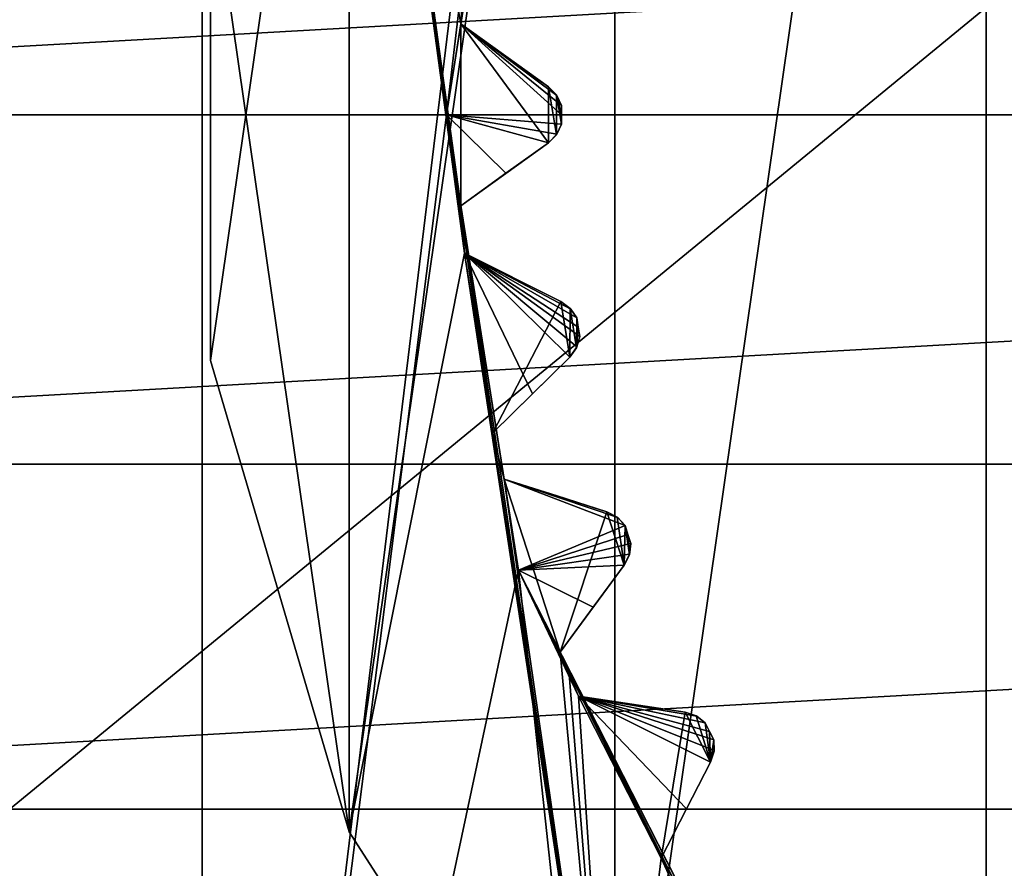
# Model space of a CAD drawing. Header units: millimetres. Extents: x -175 to 114, y -36 to 283.
# Tile 81 of 112: x 62.25 to 66.52, y -3.27 to 0.41. Entities that reach past the tile are written whole.
import ezdxf

# ---------------------------------------------------------------- set-up
doc = ezdxf.new("R2010")
doc.units = ezdxf.units.MM
doc.header["$LTSCALE"] = 65.185185
for name, color, linetype in [('2', 7, 'CONTINUOUS'), ('230', 7, 'CONTINUOUS'), ('232', 7, 'CONTINUOUS'), ('234', 7, 'CONTINUOUS'), ('236', 7, 'CONTINUOUS'), ('238', 7, 'CONTINUOUS'), ('30', 7, 'CONTINUOUS'), ('320', 7, 'CONTINUOUS'), ('321', 7, 'CONTINUOUS'), ('322', 7, 'CONTINUOUS'), ('323', 7, 'CONTINUOUS'), ('324', 7, 'CONTINUOUS'), ('325', 7, 'CONTINUOUS'), ('326', 7, 'CONTINUOUS'), ('327', 7, 'CONTINUOUS'), ('328', 7, 'CONTINUOUS'), ('329', 7, 'CONTINUOUS'), ('330', 7, 'CONTINUOUS'), ('331', 7, 'CONTINUOUS'), ('332', 7, 'CONTINUOUS'), ('333', 7, 'CONTINUOUS'), ('334', 7, 'CONTINUOUS'), ('335', 7, 'CONTINUOUS'), ('336', 7, 'CONTINUOUS'), ('45', 7, 'CONTINUOUS'), ('553', 7, 'CONTINUOUS'), ('554', 7, 'CONTINUOUS'), ('555', 7, 'CONTINUOUS'), ('556', 7, 'CONTINUOUS'), ('618', 7, 'CONTINUOUS'), ('619', 7, 'CONTINUOUS'), ('620', 7, 'CONTINUOUS'), ('621', 7, 'CONTINUOUS')]:
    doc.layers.add(name, color=color, linetype=linetype)

msp = doc.modelspace()

# ---------------------------------------------------------------- linework, layer by layer
at = {"layer": '2', "linetype": 'CONTINUOUS'}
for points in [[(113.25, -35.25, 92.5), (113.25, 35.25, 92.5), (-66.25, 35.25, 92.5), (113.25, -35.25, 92.5)], [(113.25, -35.25, 92.5), (-66.25, 35.25, 92.5), (-18.1198, 11.172, 92.5), (113.25, -35.25, 92.5)], [(-15.7687, 9.6947, 92.5), (113.25, -35.25, 92.5), (-18.1198, 11.172, 92.5), (-15.7687, 9.6947, 92.5)], [(-13.8053, 7.7313, 92.5), (113.25, -35.25, 92.5), (-15.7687, 9.6947, 92.5), (-13.8053, 7.7313, 92.5)], [(-12.328, 5.3802, 92.5), (113.25, -35.25, 92.5), (-13.8053, 7.7313, 92.5), (-12.328, 5.3802, 92.5)], [(-11.4109, 2.7593, 92.5), (113.25, -35.25, 92.5), (-12.328, 5.3802, 92.5), (-11.4109, 2.7593, 92.5)], [(-11.1, 0, 92.5), (113.25, -35.25, 92.5), (-11.4109, 2.7593, 92.5), (-11.1, 0, 92.5)], [(-11.4109, -2.7593, 92.5), (113.25, -35.25, 92.5), (-11.1, 0, 92.5), (-11.4109, -2.7593, 92.5)], [(-12.328, -5.3802, 92.5), (113.25, -35.25, 92.5), (-11.4109, -2.7593, 92.5), (-12.328, -5.3802, 92.5)]]:
    msp.add_3dface(points, dxfattribs=at)
at = {"layer": '230', "linetype": 'CONTINUOUS'}
for points in [[(66.4452, 6.3094, 108), (68.387, 7.1962, 108), (66.4452, -6.3094, 108), (66.4452, 6.3094, 108)], [(66.4452, -6.3094, 108), (68.387, 7.1962, 108), (68.387, -7.1962, 108), (66.4452, -6.3094, 108)], [(64.8319, 4.9114, 108), (66.4452, 6.3094, 108), (64.8319, -4.9114, 108), (64.8319, 4.9114, 108)], [(64.8319, -4.9114, 108), (66.4452, 6.3094, 108), (66.4452, -6.3094, 108), (64.8319, -4.9114, 108)], [(63.6778, 3.1156, 108), (64.8319, 4.9114, 108), (63.6778, -3.1156, 108), (63.6778, 3.1156, 108)], [(63.6778, -3.1156, 108), (64.8319, 4.9114, 108), (64.8319, -4.9114, 108), (63.6778, -3.1156, 108)], [(63.0763, 1.0674, 108), (63.6778, 3.1156, 108), (63.0763, -1.0674, 108), (63.0763, 1.0674, 108)], [(63.0763, -1.0674, 108), (63.6778, 3.1156, 108), (63.6778, -3.1156, 108), (63.0763, -1.0674, 108)]]:
    msp.add_3dface(points, dxfattribs=at)
at = {"layer": '232', "linetype": 'CONTINUOUS'}
for points in [[(63.0763, 1.0674, 106), (63.6778, -3.1156, 106), (63.6778, 3.1156, 106), (63.0763, 1.0674, 106)], [(63.6778, 3.1156, 106), (63.6778, -3.1156, 106), (64.1785, -0.6014, 106), (63.6778, 3.1156, 106)], [(64.1696, 0.4982, 106), (63.6778, 3.1156, 106), (64.1623, 0.3949, 106), (64.1696, 0.4982, 106)], [(64.1623, 0.3949, 106), (63.6778, 3.1156, 106), (64.1623, -0.3949, 106), (64.1623, 0.3949, 106)], [(64.1623, -0.3949, 106), (63.6778, 3.1156, 106), (64.1696, -0.4982, 106), (64.1623, -0.3949, 106)], [(64.1696, -0.4982, 106), (63.6778, 3.1156, 106), (64.1785, -0.6014, 106), (64.1696, -0.4982, 106)], [(63.0763, -1.0674, 106), (63.6778, -3.1156, 106), (63.0763, 1.0674, 106), (63.0763, -1.0674, 106)], [(64.5433, 0.1219, 106), (64.1623, 0.3949, 106), (64.5433, -0.1219, 106), (64.5433, 0.1219, 106)], [(64.5433, -0.1219, 106), (64.1623, 0.3949, 106), (64.1623, -0.3949, 106), (64.5433, -0.1219, 106)], [(64.5785, 0.0864, 106), (64.5433, 0.1219, 106), (64.5785, -0.0864, 106), (64.5785, 0.0864, 106)], [(64.5785, -0.0864, 106), (64.5433, 0.1219, 106), (64.5433, -0.1219, 106), (64.5785, -0.0864, 106)], [(64.6001, 0.0412, 106), (64.5785, 0.0864, 106), (64.6, 0, 106), (64.6001, 0.0412, 106)], [(64.6, 0, 106), (64.5785, 0.0864, 106), (64.6001, -0.0412, 106), (64.6, 0, 106)], [(64.6001, -0.0412, 106), (64.5785, 0.0864, 106), (64.5785, -0.0864, 106), (64.6001, -0.0412, 106)], [(63.6778, -3.1156, 106), (64.8319, -4.9114, 106), (64.1785, -0.6014, 106), (63.6778, -3.1156, 106)], [(64.1785, -0.6014, 106), (64.8319, -4.9114, 106), (64.3021, -1.3815, 106), (64.1785, -0.6014, 106)], [(64.5975, -0.8114, 106), (64.1785, -0.6014, 106), (64.3021, -1.3815, 106), (64.5975, -0.8114, 106)], [(64.6357, -1.0523, 106), (64.5975, -0.8114, 106), (64.3021, -1.3815, 106), (64.6357, -1.0523, 106)], [(64.6379, -0.841, 106), (64.5975, -0.8114, 106), (64.6357, -1.0523, 106), (64.6379, -0.841, 106)], [(64.665, -1.0116, 106), (64.6379, -0.841, 106), (64.6357, -1.0523, 106), (64.665, -1.0116, 106)], [(64.6663, -0.8823, 106), (64.6379, -0.841, 106), (64.665, -1.0116, 106), (64.6663, -0.8823, 106)], [(64.6726, -0.923, 106), (64.6663, -0.8823, 106), (64.665, -1.0116, 106), (64.6726, -0.923, 106)], [(64.6792, -0.9636, 106), (64.6726, -0.923, 106), (64.665, -1.0116, 106), (64.6792, -0.9636, 106)], [(64.3021, -1.3815, 106), (64.8319, -4.9114, 106), (64.3255, -1.4824, 106), (64.3021, -1.3815, 106)], [(64.3255, -1.4824, 106), (64.8319, -4.9114, 106), (64.3504, -1.5829, 106), (64.3255, -1.4824, 106)], [(64.3504, -1.5829, 106), (64.8319, -4.9114, 106), (64.5945, -2.3341, 106), (64.3504, -1.5829, 106)], [(64.7971, -1.7248, 106), (64.3504, -1.5829, 106), (64.5945, -2.3341, 106), (64.7971, -1.7248, 106)], [(64.8725, -1.9567, 106), (64.7971, -1.7248, 106), (64.5945, -2.3341, 106), (64.8725, -1.9567, 106)], [(64.8417, -1.7477, 106), (64.7971, -1.7248, 106), (64.8725, -1.9567, 106), (64.8417, -1.7477, 106)], [(64.8762, -1.784, 106), (64.8417, -1.7477, 106), (64.8725, -1.9567, 106), (64.8762, -1.784, 106)], [(64.8951, -1.912, 106), (64.8762, -1.784, 106), (64.8725, -1.9567, 106), (64.8951, -1.912, 106)], [(64.8888, -1.8232, 106), (64.8762, -1.784, 106), (64.8951, -1.912, 106), (64.8888, -1.8232, 106)], [(64.9016, -1.8623, 106), (64.8888, -1.8232, 106), (64.8951, -1.912, 106), (64.9016, -1.8623, 106)], [(64.5945, -2.3341, 106), (64.8319, -4.9114, 106), (64.6334, -2.43, 106), (64.5945, -2.3341, 106)], [(64.6334, -2.43, 106), (64.8319, -4.9114, 106), (64.6738, -2.5254, 106), (64.6334, -2.43, 106)], [(64.6738, -2.5254, 106), (64.8319, -4.9114, 106), (65.0324, -3.2291, 106), (64.6738, -2.5254, 106)], [(65.1372, -2.5957, 106), (64.6738, -2.5254, 106), (65.0324, -3.2291, 106), (65.1372, -2.5957, 106)], [(65.2479, -2.8129, 106), (65.1372, -2.5957, 106), (65.0324, -3.2291, 106), (65.2479, -2.8129, 106)], [(65.1847, -2.6113, 106), (65.1372, -2.5957, 106), (65.2479, -2.8129, 106), (65.1847, -2.6113, 106)], [(65.2245, -2.6418, 106), (65.1847, -2.6113, 106), (65.2479, -2.8129, 106), (65.2245, -2.6418, 106)], [(65.2431, -2.6785, 106), (65.2245, -2.6418, 106), (65.2479, -2.8129, 106), (65.2431, -2.6785, 106)], [(65.2619, -2.7152, 106), (65.2431, -2.6785, 106), (65.2479, -2.8129, 106), (65.2619, -2.7152, 106)], [(65.2632, -2.7652, 106), (65.2619, -2.7152, 106), (65.2479, -2.8129, 106), (65.2632, -2.7652, 106)], [(64.8319, -4.9114, 106), (66.4452, -6.3094, 106), (65.0324, -3.2291, 106), (64.8319, -4.9114, 106)], [(65.0324, -3.2291, 106), (66.4452, -6.3094, 106), (65.0857, -3.3179, 106), (65.0324, -3.2291, 106)]]:
    msp.add_3dface(points, dxfattribs=at)
at = {"layer": '234', "linetype": 'CONTINUOUS'}
for points in [[(63.0398, 8.4207, 93.5), (65.2718, 9.9613, 93.5), (63.0398, -8.4207, 93.5), (63.0398, 8.4207, 93.5)], [(63.0398, -8.4207, 93.5), (65.2718, 9.9613, 93.5), (64.1, 0, 93.5), (63.0398, -8.4207, 93.5)], [(64.1, 0, 93.5), (65.2718, 9.9613, 93.5), (64.4132, 1.9776, 93.5), (64.1, 0, 93.5)], [(61.2414, 6.3907, 93.5), (63.0398, 8.4207, 93.5), (61.2414, -6.3907, 93.5), (61.2414, 6.3907, 93.5)], [(61.2414, -6.3907, 93.5), (63.0398, 8.4207, 93.5), (63.0398, -8.4207, 93.5), (61.2414, -6.3907, 93.5)], [(64.4132, -1.9776, 93.5), (63.0398, -8.4207, 93.5), (64.1, 0, 93.5), (64.4132, -1.9776, 93.5)], [(65.2718, -9.9613, 93.5), (63.0398, -8.4207, 93.5), (64.4132, -1.9776, 93.5), (65.2718, -9.9613, 93.5)], [(65.3222, -3.7618, 93.5), (65.2718, -9.9613, 93.5), (64.4132, -1.9776, 93.5), (65.3222, -3.7618, 93.5)]]:
    msp.add_3dface(points, dxfattribs=at)
at = {"layer": '236', "linetype": 'CONTINUOUS'}
for points in [[(63.0763, 1.0674, 108), (63.0763, -1.0674, 108), (63.0763, 1.0674, 106), (63.0763, 1.0674, 108)], [(63.0763, -1.0674, 108), (63.0763, -1.0674, 106), (63.0763, 1.0674, 106), (63.0763, -1.0674, 108)], [(63.0763, -1.0674, 108), (63.6778, -3.1156, 108), (63.0763, -1.0674, 106), (63.0763, -1.0674, 108)], [(63.6778, -3.1156, 108), (63.6778, -3.1156, 106), (63.0763, -1.0674, 106), (63.6778, -3.1156, 108)], [(63.6778, -3.1156, 108), (64.8319, -4.9114, 108), (63.6778, -3.1156, 106), (63.6778, -3.1156, 108)], [(64.8319, -4.9114, 108), (64.8319, -4.9114, 106), (63.6778, -3.1156, 106), (64.8319, -4.9114, 108)]]:
    msp.add_3dface(points, dxfattribs=at)
at = {"layer": '238', "linetype": 'CONTINUOUS'}
for points in [[(64.1, 0, 93.5), (64.4132, 1.9776, 93.5), (64.1623, 0.3949, 93.55), (64.1, 0, 93.5)], [(64.1623, 0.3949, 93.55), (64.4132, 1.9776, 93.5), (64.1696, 0.4982, 93.55), (64.1623, 0.3949, 93.55)], [(64.6, 0, 94), (64.1, 0, 93.5), (64.1623, 0.3949, 93.55), (64.6, 0, 94)], [(64.6001, 0.0412, 94), (64.6, 0, 94), (64.1623, 0.3949, 93.55), (64.6001, 0.0412, 94)], [(64.5805, 0.0835, 93.9799), (64.6001, 0.0412, 94), (64.1623, 0.3949, 93.55), (64.5805, 0.0835, 93.9799)], [(64.5433, 0.1219, 93.942), (64.5805, 0.0835, 93.9799), (64.1623, 0.3949, 93.55), (64.5433, 0.1219, 93.942)], [(64.3588, 0.2541, 93.7535), (64.5433, 0.1219, 93.942), (64.1623, 0.3949, 93.55), (64.3588, 0.2541, 93.7535)], [(64.6001, -0.0412, 94), (64.1, 0, 93.5), (64.6, 0, 94), (64.6001, -0.0412, 94)], [(64.4132, -1.9776, 93.5), (64.1, 0, 93.5), (64.3504, -1.5829, 93.55), (64.4132, -1.9776, 93.5)], [(64.3504, -1.5829, 93.55), (64.1, 0, 93.5), (64.3255, -1.4824, 93.55), (64.3504, -1.5829, 93.55)], [(64.3255, -1.4824, 93.55), (64.1, 0, 93.5), (64.3021, -1.3815, 93.55), (64.3255, -1.4824, 93.55)], [(64.3021, -1.3815, 93.55), (64.1, 0, 93.5), (64.1785, -0.6014, 93.55), (64.3021, -1.3815, 93.55)], [(64.1785, -0.6014, 93.55), (64.1, 0, 93.5), (64.1696, -0.4982, 93.55), (64.1785, -0.6014, 93.55)], [(64.1696, -0.4982, 93.55), (64.1, 0, 93.5), (64.1623, -0.3949, 93.55), (64.1696, -0.4982, 93.55)], [(64.1623, -0.3949, 93.55), (64.1, 0, 93.5), (64.3588, -0.2541, 93.7536), (64.1623, -0.3949, 93.55)], [(64.3588, -0.2541, 93.7536), (64.1, 0, 93.5), (64.5433, -0.1219, 93.942), (64.3588, -0.2541, 93.7536)], [(64.5433, -0.1219, 93.942), (64.1, 0, 93.5), (64.5805, -0.0835, 93.9799), (64.5433, -0.1219, 93.942)], [(64.5805, -0.0835, 93.9799), (64.1, 0, 93.5), (64.6001, -0.0412, 94), (64.5805, -0.0835, 93.9799)], [(64.4742, -1.2117, 93.7536), (64.3021, -1.3815, 93.55), (64.1785, -0.6014, 93.55), (64.4742, -1.2117, 93.7536)], [(64.6357, -1.0523, 93.942), (64.4742, -1.2117, 93.7536), (64.1785, -0.6014, 93.55), (64.6357, -1.0523, 93.942)], [(64.6665, -1.0085, 93.9799), (64.6357, -1.0523, 93.942), (64.1785, -0.6014, 93.55), (64.6665, -1.0085, 93.9799)], [(64.6792, -0.9636, 94), (64.6665, -1.0085, 93.9799), (64.1785, -0.6014, 93.55), (64.6792, -0.9636, 94)], [(64.6726, -0.923, 94), (64.6792, -0.9636, 94), (64.1785, -0.6014, 93.55), (64.6726, -0.923, 94)], [(64.6663, -0.8823, 94), (64.6726, -0.923, 94), (64.1785, -0.6014, 93.55), (64.6663, -0.8823, 94)], [(64.6404, -0.8436, 93.9799), (64.6663, -0.8823, 94), (64.1785, -0.6014, 93.55), (64.6404, -0.8436, 93.9799)], [(64.5975, -0.8114, 93.942), (64.6404, -0.8436, 93.9799), (64.1785, -0.6014, 93.55), (64.5975, -0.8114, 93.942)], [(64.3946, -0.7097, 93.7535), (64.5975, -0.8114, 93.942), (64.1785, -0.6014, 93.55), (64.3946, -0.7097, 93.7535)], [(64.8762, -1.784, 94), (64.4132, -1.9776, 93.5), (64.3504, -1.5829, 93.55), (64.8762, -1.784, 94)], [(64.8445, -1.7498, 93.9799), (64.8762, -1.784, 94), (64.3504, -1.5829, 93.55), (64.8445, -1.7498, 93.9799)], [(64.7971, -1.7248, 93.942), (64.8445, -1.7498, 93.9799), (64.3504, -1.5829, 93.55), (64.7971, -1.7248, 93.942)], [(64.5808, -1.656, 93.7535), (64.7971, -1.7248, 93.942), (64.3504, -1.5829, 93.55), (64.5808, -1.656, 93.7535)], [(64.8888, -1.8232, 94), (64.4132, -1.9776, 93.5), (64.8762, -1.784, 94), (64.8888, -1.8232, 94)], [(64.9016, -1.8623, 94), (64.4132, -1.9776, 93.5), (64.8888, -1.8232, 94), (64.9016, -1.8623, 94)], [(64.896, -1.9086, 93.9799), (64.4132, -1.9776, 93.5), (64.9016, -1.8623, 94), (64.896, -1.9086, 93.9799)], [(64.8725, -1.9567, 93.942), (64.4132, -1.9776, 93.5), (64.896, -1.9086, 93.9799), (64.8725, -1.9567, 93.942)], [(64.7379, -2.1394, 93.7536), (64.4132, -1.9776, 93.5), (64.8725, -1.9567, 93.942), (64.7379, -2.1394, 93.7536)], [(65.3222, -3.7618, 93.5), (64.4132, -1.9776, 93.5), (65.1405, -3.4057, 93.55), (65.3222, -3.7618, 93.5)], [(65.1405, -3.4057, 93.55), (64.4132, -1.9776, 93.5), (65.0857, -3.3179, 93.55), (65.1405, -3.4057, 93.55)], [(65.0857, -3.3179, 93.55), (64.4132, -1.9776, 93.5), (65.0324, -3.2291, 93.55), (65.0857, -3.3179, 93.55)], [(65.0324, -3.2291, 93.55), (64.4132, -1.9776, 93.5), (64.6738, -2.5254, 93.55), (65.0324, -3.2291, 93.55)], [(64.6738, -2.5254, 93.55), (64.4132, -1.9776, 93.5), (64.6334, -2.43, 93.55), (64.6738, -2.5254, 93.55)], [(64.6334, -2.43, 93.55), (64.4132, -1.9776, 93.5), (64.5945, -2.3341, 93.55), (64.6334, -2.43, 93.55)], [(64.5945, -2.3341, 93.55), (64.4132, -1.9776, 93.5), (64.7379, -2.1394, 93.7536), (64.5945, -2.3341, 93.55)], [(65.1435, -3.0144, 93.7536), (65.0324, -3.2291, 93.55), (64.6738, -2.5254, 93.55), (65.1435, -3.0144, 93.7536)], [(65.2479, -2.8129, 93.942), (65.1435, -3.0144, 93.7536), (64.6738, -2.5254, 93.55), (65.2479, -2.8129, 93.942)], [(65.2636, -2.7618, 93.9799), (65.2479, -2.8129, 93.942), (64.6738, -2.5254, 93.55), (65.2636, -2.7618, 93.9799)], [(65.2619, -2.7152, 94), (65.2636, -2.7618, 93.9799), (64.6738, -2.5254, 93.55), (65.2619, -2.7152, 94)], [(65.2431, -2.6785, 94), (65.2619, -2.7152, 94), (64.6738, -2.5254, 93.55), (65.2431, -2.6785, 94)], [(65.2245, -2.6418, 94), (65.2431, -2.6785, 94), (64.6738, -2.5254, 93.55), (65.2245, -2.6418, 94)], [(65.1878, -2.613, 93.9799), (65.2245, -2.6418, 94), (64.6738, -2.5254, 93.55), (65.1878, -2.613, 93.9799)], [(65.1372, -2.5957, 93.942), (65.1878, -2.613, 93.9799), (64.6738, -2.5254, 93.55), (65.1372, -2.5957, 93.942)], [(64.9128, -2.5616, 93.7535), (65.1372, -2.5957, 93.942), (64.6738, -2.5254, 93.55), (64.9128, -2.5616, 93.7535)]]:
    msp.add_3dface(points, dxfattribs=at)
at = {"layer": '30', "color": 7, "linetype": 'CONTINUOUS', "true_color": 0x21211a}
for points in [[(26, -32.75, 79.5), (38.3306, -6.0045, 79.5), (105.75, 32.75, 79.5), (26, -32.75, 79.5)], [(105.75, -32.75, 79.5), (26, -32.75, 79.5), (105.75, 32.75, 79.5), (105.75, -32.75, 79.5)], [(38.3306, -6.0045, 79.5), (39.2448, -2.8464, 79.5), (105.75, 32.75, 79.5), (38.3306, -6.0045, 79.5)], [(39.2448, -2.8464, 79.5), (39.4942, 0.4317, 79.5), (105.75, 32.75, 79.5), (39.2448, -2.8464, 79.5)]]:
    msp.add_3dface(points, dxfattribs=at)
at = {"layer": '320', "linetype": 'CONTINUOUS'}
for points in [[(65.0324, -3.2291, 106), (65.0857, -3.3179, 106), (65.0324, -3.2291, 93.55), (65.0324, -3.2291, 106)], [(65.0857, -3.3179, 106), (65.0857, -3.3179, 93.55), (65.0324, -3.2291, 93.55), (65.0857, -3.3179, 106)]]:
    msp.add_3dface(points, dxfattribs=at)
at = {"layer": '321', "linetype": 'CONTINUOUS'}
for points in [[(65.2479, -2.8129, 106), (65.0324, -3.2291, 106), (65.0324, -3.2291, 93.55), (65.2479, -2.8129, 106)], [(65.2479, -2.8129, 106), (65.0324, -3.2291, 93.55), (65.1435, -3.0144, 93.7536), (65.2479, -2.8129, 106)], [(65.2479, -2.8129, 106), (65.1435, -3.0144, 93.7536), (65.2479, -2.8129, 93.942), (65.2479, -2.8129, 106)]]:
    msp.add_3dface(points, dxfattribs=at)
at = {"layer": '322', "linetype": 'CONTINUOUS'}
for points in [[(65.1372, -2.5957, 106), (65.1847, -2.6113, 106), (65.1372, -2.5957, 93.942), (65.1372, -2.5957, 106)], [(65.1847, -2.6113, 106), (65.1878, -2.613, 93.9799), (65.1372, -2.5957, 93.942), (65.1847, -2.6113, 106)], [(65.1847, -2.6113, 106), (65.2245, -2.6418, 106), (65.1878, -2.613, 93.9799), (65.1847, -2.6113, 106)], [(65.2245, -2.6418, 106), (65.2245, -2.6418, 94), (65.1878, -2.613, 93.9799), (65.2245, -2.6418, 106)]]:
    msp.add_3dface(points, dxfattribs=at)
at = {"layer": '323', "linetype": 'CONTINUOUS'}
for points in [[(64.6738, -2.5254, 106), (65.1372, -2.5957, 106), (65.1372, -2.5957, 93.942), (64.6738, -2.5254, 106)], [(64.6738, -2.5254, 106), (65.1372, -2.5957, 93.942), (64.9128, -2.5616, 93.7535), (64.6738, -2.5254, 106)], [(64.6738, -2.5254, 106), (64.9128, -2.5616, 93.7535), (64.6738, -2.5254, 93.55), (64.6738, -2.5254, 106)]]:
    msp.add_3dface(points, dxfattribs=at)
at = {"layer": '324', "linetype": 'CONTINUOUS'}
for points in [[(64.5945, -2.3341, 106), (64.6334, -2.43, 106), (64.5945, -2.3341, 93.55), (64.5945, -2.3341, 106)], [(64.6334, -2.43, 106), (64.6334, -2.43, 93.55), (64.5945, -2.3341, 93.55), (64.6334, -2.43, 106)], [(64.6334, -2.43, 106), (64.6738, -2.5254, 106), (64.6334, -2.43, 93.55), (64.6334, -2.43, 106)], [(64.6738, -2.5254, 106), (64.6738, -2.5254, 93.55), (64.6334, -2.43, 93.55), (64.6738, -2.5254, 106)]]:
    msp.add_3dface(points, dxfattribs=at)
at = {"layer": '325', "linetype": 'CONTINUOUS'}
for points in [[(64.8725, -1.9567, 106), (64.5945, -2.3341, 106), (64.5945, -2.3341, 93.55), (64.8725, -1.9567, 106)], [(64.8725, -1.9567, 106), (64.5945, -2.3341, 93.55), (64.7379, -2.1394, 93.7536), (64.8725, -1.9567, 106)], [(64.8725, -1.9567, 106), (64.7379, -2.1394, 93.7536), (64.8725, -1.9567, 93.942), (64.8725, -1.9567, 106)]]:
    msp.add_3dface(points, dxfattribs=at)
at = {"layer": '326', "linetype": 'CONTINUOUS'}
for points in [[(64.7971, -1.7248, 106), (64.8417, -1.7477, 106), (64.7971, -1.7248, 93.942), (64.7971, -1.7248, 106)], [(64.8417, -1.7477, 106), (64.8445, -1.7498, 93.9799), (64.7971, -1.7248, 93.942), (64.8417, -1.7477, 106)], [(64.8417, -1.7477, 106), (64.8762, -1.784, 106), (64.8445, -1.7498, 93.9799), (64.8417, -1.7477, 106)], [(64.8762, -1.784, 106), (64.8762, -1.784, 94), (64.8445, -1.7498, 93.9799), (64.8762, -1.784, 106)]]:
    msp.add_3dface(points, dxfattribs=at)
at = {"layer": '327', "linetype": 'CONTINUOUS'}
for points in [[(64.3504, -1.5829, 106), (64.7971, -1.7248, 106), (64.7971, -1.7248, 93.942), (64.3504, -1.5829, 106)], [(64.3504, -1.5829, 106), (64.7971, -1.7248, 93.942), (64.5808, -1.656, 93.7535), (64.3504, -1.5829, 106)], [(64.3504, -1.5829, 106), (64.5808, -1.656, 93.7535), (64.3504, -1.5829, 93.55), (64.3504, -1.5829, 106)]]:
    msp.add_3dface(points, dxfattribs=at)
at = {"layer": '328', "linetype": 'CONTINUOUS'}
for points in [[(64.3021, -1.3815, 106), (64.3255, -1.4824, 106), (64.3021, -1.3815, 93.55), (64.3021, -1.3815, 106)], [(64.3255, -1.4824, 106), (64.3255, -1.4824, 93.55), (64.3021, -1.3815, 93.55), (64.3255, -1.4824, 106)], [(64.3255, -1.4824, 106), (64.3504, -1.5829, 106), (64.3255, -1.4824, 93.55), (64.3255, -1.4824, 106)], [(64.3504, -1.5829, 106), (64.3504, -1.5829, 93.55), (64.3255, -1.4824, 93.55), (64.3504, -1.5829, 106)]]:
    msp.add_3dface(points, dxfattribs=at)
at = {"layer": '329', "linetype": 'CONTINUOUS'}
for points in [[(64.6357, -1.0523, 106), (64.3021, -1.3815, 106), (64.3021, -1.3815, 93.55), (64.6357, -1.0523, 106)], [(64.6357, -1.0523, 106), (64.3021, -1.3815, 93.55), (64.4742, -1.2117, 93.7536), (64.6357, -1.0523, 106)], [(64.6357, -1.0523, 106), (64.4742, -1.2117, 93.7536), (64.6357, -1.0523, 93.942), (64.6357, -1.0523, 106)]]:
    msp.add_3dface(points, dxfattribs=at)
at = {"layer": '330', "linetype": 'CONTINUOUS'}
for points in [[(64.5975, -0.8114, 106), (64.6379, -0.841, 106), (64.5975, -0.8114, 93.942), (64.5975, -0.8114, 106)], [(64.6379, -0.841, 106), (64.6404, -0.8436, 93.9799), (64.5975, -0.8114, 93.942), (64.6379, -0.841, 106)], [(64.6379, -0.841, 106), (64.6663, -0.8823, 106), (64.6404, -0.8436, 93.9799), (64.6379, -0.841, 106)], [(64.6663, -0.8823, 106), (64.6663, -0.8823, 94), (64.6404, -0.8436, 93.9799), (64.6663, -0.8823, 106)]]:
    msp.add_3dface(points, dxfattribs=at)
at = {"layer": '331', "linetype": 'CONTINUOUS'}
for points in [[(64.1785, -0.6014, 106), (64.5975, -0.8114, 106), (64.5975, -0.8114, 93.942), (64.1785, -0.6014, 106)], [(64.1785, -0.6014, 106), (64.5975, -0.8114, 93.942), (64.3946, -0.7097, 93.7535), (64.1785, -0.6014, 106)], [(64.1785, -0.6014, 106), (64.3946, -0.7097, 93.7535), (64.1785, -0.6014, 93.55), (64.1785, -0.6014, 106)]]:
    msp.add_3dface(points, dxfattribs=at)
at = {"layer": '332', "linetype": 'CONTINUOUS'}
for points in [[(64.1623, -0.3949, 106), (64.1696, -0.4982, 106), (64.1623, -0.3949, 93.55), (64.1623, -0.3949, 106)], [(64.1696, -0.4982, 106), (64.1696, -0.4982, 93.55), (64.1623, -0.3949, 93.55), (64.1696, -0.4982, 106)], [(64.1696, -0.4982, 106), (64.1785, -0.6014, 106), (64.1696, -0.4982, 93.55), (64.1696, -0.4982, 106)], [(64.1785, -0.6014, 106), (64.1785, -0.6014, 93.55), (64.1696, -0.4982, 93.55), (64.1785, -0.6014, 106)]]:
    msp.add_3dface(points, dxfattribs=at)
at = {"layer": '333', "linetype": 'CONTINUOUS'}
for points in [[(64.5433, -0.1219, 106), (64.1623, -0.3949, 106), (64.1623, -0.3949, 93.55), (64.5433, -0.1219, 106)], [(64.5433, -0.1219, 106), (64.1623, -0.3949, 93.55), (64.3588, -0.2541, 93.7536), (64.5433, -0.1219, 106)], [(64.5433, -0.1219, 106), (64.3588, -0.2541, 93.7536), (64.5433, -0.1219, 93.942), (64.5433, -0.1219, 106)]]:
    msp.add_3dface(points, dxfattribs=at)
at = {"layer": '334', "linetype": 'CONTINUOUS'}
for points in [[(64.5433, 0.1219, 106), (64.5785, 0.0864, 106), (64.5433, 0.1219, 93.942), (64.5433, 0.1219, 106)], [(64.5785, 0.0864, 106), (64.5805, 0.0835, 93.9799), (64.5433, 0.1219, 93.942), (64.5785, 0.0864, 106)], [(64.5785, 0.0864, 106), (64.6001, 0.0412, 106), (64.5805, 0.0835, 93.9799), (64.5785, 0.0864, 106)], [(64.6001, 0.0412, 106), (64.6001, 0.0412, 94), (64.5805, 0.0835, 93.9799), (64.6001, 0.0412, 106)]]:
    msp.add_3dface(points, dxfattribs=at)
at = {"layer": '335', "linetype": 'CONTINUOUS'}
for points in [[(64.1623, 0.3949, 106), (64.5433, 0.1219, 106), (64.5433, 0.1219, 93.942), (64.1623, 0.3949, 106)], [(64.1623, 0.3949, 106), (64.5433, 0.1219, 93.942), (64.3588, 0.2541, 93.7535), (64.1623, 0.3949, 106)], [(64.1623, 0.3949, 106), (64.3588, 0.2541, 93.7535), (64.1623, 0.3949, 93.55), (64.1623, 0.3949, 106)]]:
    msp.add_3dface(points, dxfattribs=at)
at = {"layer": '336', "linetype": 'CONTINUOUS'}
for points in [[(64.1696, 0.4982, 106), (64.1623, 0.3949, 106), (64.1696, 0.4982, 93.55), (64.1696, 0.4982, 106)], [(64.1623, 0.3949, 106), (64.1623, 0.3949, 93.55), (64.1696, 0.4982, 93.55), (64.1623, 0.3949, 106)]]:
    msp.add_3dface(points, dxfattribs=at)
at = {"layer": '45', "linetype": 'CONTINUOUS'}
for points in [[(84.05, 0, 110), (83.9647, 1.5177, 110), (56.95, 0, 110), (84.05, 0, 110)], [(56.95, 0, 110), (83.9647, 1.5177, 110), (57.0353, 1.5177, 110), (56.95, 0, 110)], [(57.0353, -1.5177, 110), (84.05, 0, 110), (56.95, 0, 110), (57.0353, -1.5177, 110)], [(83.9647, -1.5177, 110), (84.05, 0, 110), (57.0353, -1.5177, 110), (83.9647, -1.5177, 110)], [(57.29, -3.0162, 110), (83.9647, -1.5177, 110), (57.0353, -1.5177, 110), (57.29, -3.0162, 110)], [(83.71, -3.0162, 110), (83.9647, -1.5177, 110), (57.29, -3.0162, 110), (83.71, -3.0162, 110)], [(57.7109, -4.4768, 110), (83.71, -3.0162, 110), (57.29, -3.0162, 110), (57.7109, -4.4768, 110)], [(83.2891, -4.4768, 110), (83.71, -3.0162, 110), (57.7109, -4.4768, 110), (83.2891, -4.4768, 110)]]:
    msp.add_3dface(points, dxfattribs=at)
at = {"layer": '553', "linetype": 'CONTINUOUS'}
for points in [[(65.2245, -2.6418, 106), (65.2431, -2.6785, 106), (65.2245, -2.6418, 94), (65.2245, -2.6418, 106)], [(65.2431, -2.6785, 106), (65.2431, -2.6785, 94), (65.2245, -2.6418, 94), (65.2431, -2.6785, 106)], [(65.2431, -2.6785, 106), (65.2619, -2.7152, 106), (65.2431, -2.6785, 94), (65.2431, -2.6785, 106)], [(65.2619, -2.7152, 106), (65.2619, -2.7152, 94), (65.2431, -2.6785, 94), (65.2619, -2.7152, 106)]]:
    msp.add_3dface(points, dxfattribs=at)
at = {"layer": '554', "linetype": 'CONTINUOUS'}
for points in [[(64.8762, -1.784, 106), (64.8888, -1.8232, 106), (64.8762, -1.784, 94), (64.8762, -1.784, 106)], [(64.8888, -1.8232, 106), (64.8888, -1.8232, 94), (64.8762, -1.784, 94), (64.8888, -1.8232, 106)], [(64.8888, -1.8232, 106), (64.9016, -1.8623, 106), (64.8888, -1.8232, 94), (64.8888, -1.8232, 106)], [(64.9016, -1.8623, 106), (64.9016, -1.8623, 94), (64.8888, -1.8232, 94), (64.9016, -1.8623, 106)]]:
    msp.add_3dface(points, dxfattribs=at)
at = {"layer": '555', "linetype": 'CONTINUOUS'}
for points in [[(64.6663, -0.8823, 106), (64.6726, -0.923, 106), (64.6663, -0.8823, 94), (64.6663, -0.8823, 106)], [(64.6726, -0.923, 106), (64.6726, -0.923, 94), (64.6663, -0.8823, 94), (64.6726, -0.923, 106)], [(64.6726, -0.923, 106), (64.6792, -0.9636, 106), (64.6726, -0.923, 94), (64.6726, -0.923, 106)], [(64.6792, -0.9636, 106), (64.6792, -0.9636, 94), (64.6726, -0.923, 94), (64.6792, -0.9636, 106)]]:
    msp.add_3dface(points, dxfattribs=at)
at = {"layer": '556', "linetype": 'CONTINUOUS'}
for points in [[(64.6001, 0.0412, 106), (64.6, 0, 106), (64.6001, 0.0412, 94), (64.6001, 0.0412, 106)], [(64.6, 0, 106), (64.6, 0, 94), (64.6001, 0.0412, 94), (64.6, 0, 106)], [(64.6, 0, 106), (64.6001, -0.0412, 106), (64.6, 0, 94), (64.6, 0, 106)], [(64.6001, -0.0412, 106), (64.6001, -0.0412, 94), (64.6, 0, 94), (64.6001, -0.0412, 106)]]:
    msp.add_3dface(points, dxfattribs=at)
at = {"layer": '618', "linetype": 'CONTINUOUS'}
for points in [[(65.2619, -2.7152, 106), (65.2632, -2.7652, 106), (65.2619, -2.7152, 94), (65.2619, -2.7152, 106)], [(65.2632, -2.7652, 106), (65.2636, -2.7618, 93.9799), (65.2619, -2.7152, 94), (65.2632, -2.7652, 106)], [(65.2632, -2.7652, 106), (65.2479, -2.8129, 106), (65.2636, -2.7618, 93.9799), (65.2632, -2.7652, 106)], [(65.2479, -2.8129, 106), (65.2479, -2.8129, 93.942), (65.2636, -2.7618, 93.9799), (65.2479, -2.8129, 106)]]:
    msp.add_3dface(points, dxfattribs=at)
at = {"layer": '619', "linetype": 'CONTINUOUS'}
for points in [[(64.9016, -1.8623, 106), (64.8951, -1.912, 106), (64.9016, -1.8623, 94), (64.9016, -1.8623, 106)], [(64.8951, -1.912, 106), (64.896, -1.9086, 93.9799), (64.9016, -1.8623, 94), (64.8951, -1.912, 106)], [(64.8951, -1.912, 106), (64.8725, -1.9567, 106), (64.896, -1.9086, 93.9799), (64.8951, -1.912, 106)], [(64.8725, -1.9567, 106), (64.8725, -1.9567, 93.942), (64.896, -1.9086, 93.9799), (64.8725, -1.9567, 106)]]:
    msp.add_3dface(points, dxfattribs=at)
at = {"layer": '620', "linetype": 'CONTINUOUS'}
for points in [[(64.6792, -0.9636, 106), (64.665, -1.0116, 106), (64.6792, -0.9636, 94), (64.6792, -0.9636, 106)], [(64.665, -1.0116, 106), (64.6665, -1.0085, 93.9799), (64.6792, -0.9636, 94), (64.665, -1.0116, 106)], [(64.665, -1.0116, 106), (64.6357, -1.0523, 106), (64.6665, -1.0085, 93.9799), (64.665, -1.0116, 106)], [(64.6357, -1.0523, 106), (64.6357, -1.0523, 93.942), (64.6665, -1.0085, 93.9799), (64.6357, -1.0523, 106)]]:
    msp.add_3dface(points, dxfattribs=at)
at = {"layer": '621', "linetype": 'CONTINUOUS'}
for points in [[(64.6001, -0.0412, 106), (64.5785, -0.0864, 106), (64.6001, -0.0412, 94), (64.6001, -0.0412, 106)], [(64.5785, -0.0864, 106), (64.5805, -0.0835, 93.9799), (64.6001, -0.0412, 94), (64.5785, -0.0864, 106)], [(64.5785, -0.0864, 106), (64.5433, -0.1219, 106), (64.5805, -0.0835, 93.9799), (64.5785, -0.0864, 106)], [(64.5433, -0.1219, 106), (64.5433, -0.1219, 93.942), (64.5805, -0.0835, 93.9799), (64.5433, -0.1219, 106)]]:
    msp.add_3dface(points, dxfattribs=at)

doc.saveas('drawing.dxf')
